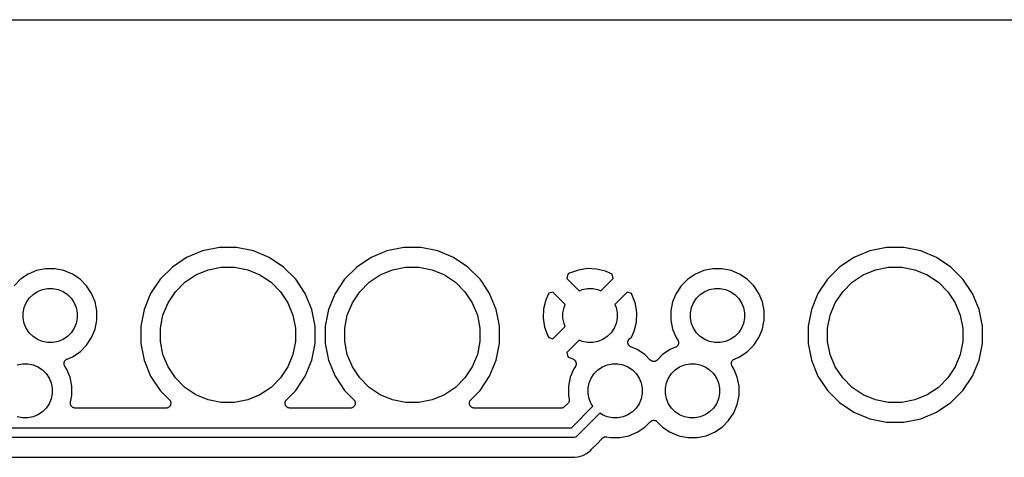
# Model space of a CAD drawing. Extents: x 3.21 to 7.18, y -3.5 to -0.72.
# Tile 10 of 27: x 4.27 to 5.27, y -1.17 to -0.72. Entities that reach past the tile are written whole.
import ezdxf

# ---------------------------------------------------------------- set-up
doc = ezdxf.new("R2010")
doc.units = 0
doc.header["$MEASUREMENT"] = 0
doc.layers.add('BLACK', color=7, linetype='CONTINUOUS')

msp = doc.modelspace()

# ---------------------------------------------------------------- linework, layer by layer
at = {"layer": 'BLACK', "linetype": 'CONTINUOUS'}
for p, q in [((3.21098, -0.72098), (7.17402, -0.72098)), ((4.46931, -0.9531), (4.45213, -0.95652)), ((4.48682, -0.9531), (4.46931, -0.9531)), ((4.50399, -0.95652), (4.48682, -0.9531)), ((4.65718, -0.9531), (4.64001, -0.95652)), ((4.67469, -0.9531), (4.65718, -0.9531)), ((4.69187, -0.95652), (4.67469, -0.9531)), ((5.14931, -0.9531), (5.13213, -0.95652)), ((5.16682, -0.9531), (5.14931, -0.9531)), ((5.18399, -0.95652), (5.16682, -0.9531)), ((4.43595, -0.96322), (4.42139, -0.97295)), ((4.45213, -0.95652), (4.43595, -0.96322)), ((4.52017, -0.96322), (4.50399, -0.95652)), ((4.53473, -0.97295), (4.52017, -0.96322)), ((4.62383, -0.96322), (4.60927, -0.97295)), ((4.64001, -0.95652), (4.62383, -0.96322)), ((4.70805, -0.96322), (4.69187, -0.95652)), ((4.72261, -0.97295), (4.70805, -0.96322)), ((5.11595, -0.96322), (5.10139, -0.97295)), ((5.13213, -0.95652), (5.11595, -0.96322)), ((5.20017, -0.96322), (5.18399, -0.95652)), ((5.21473, -0.97295), (5.20017, -0.96322)), ((4.42139, -0.97295), (4.40901, -0.98533)), ((4.45797, -0.97575), (4.47128, -0.9731)), ((4.47128, -0.9731), (4.48485, -0.9731)), ((4.48485, -0.9731), (4.49816, -0.97575)), ((4.54711, -0.98533), (4.53473, -0.97295)), ((4.60927, -0.97295), (4.59689, -0.98533)), ((4.64584, -0.97575), (4.65915, -0.9731)), ((4.65915, -0.9731), (4.67272, -0.9731)), ((4.67272, -0.9731), (4.68603, -0.97575)), ((4.73499, -0.98533), (4.72261, -0.97295)), ((5.10139, -0.97295), (5.08901, -0.98533)), ((5.13797, -0.97575), (5.15128, -0.9731)), ((5.15128, -0.9731), (5.16485, -0.9731)), ((5.16485, -0.9731), (5.17816, -0.97575)), ((5.22711, -0.98533), (5.21473, -0.97295)), ((4.27443, -0.98017), (4.26664, -0.98537)), ((4.28309, -0.97658), (4.27443, -0.98017)), ((4.29228, -0.97476), (4.28309, -0.97658)), ((4.30164, -0.97476), (4.29228, -0.97476)), ((4.31083, -0.97658), (4.30164, -0.97476)), ((4.31949, -0.98017), (4.31083, -0.97658)), ((4.32728, -0.98537), (4.31949, -0.98017)), ((4.43414, -0.98848), (4.44543, -0.98094)), ((4.44543, -0.98094), (4.45797, -0.97575)), ((4.49816, -0.97575), (4.5107, -0.98094)), ((4.5107, -0.98094), (4.52198, -0.98848)), ((4.62202, -0.98848), (4.6333, -0.98094)), ((4.6333, -0.98094), (4.64584, -0.97575)), ((4.68603, -0.97575), (4.69857, -0.98094)), ((4.69857, -0.98094), (4.70986, -0.98848)), ((4.82448, -0.98021), (4.82339, -0.98452)), ((4.8262, -0.9793), (4.82448, -0.98021)), ((4.83513, -0.97603), (4.8262, -0.9793)), ((4.84439, -0.9746), (4.83513, -0.97603)), ((4.85375, -0.975), (4.84439, -0.9746)), ((4.86285, -0.97722), (4.85375, -0.975)), ((4.86964, -0.98037), (4.86285, -0.97722)), ((4.87069, -0.98452), (4.86964, -0.98037)), ((4.95443, -0.98017), (4.94664, -0.98537)), ((4.96309, -0.97658), (4.95443, -0.98017)), ((4.97228, -0.97476), (4.96309, -0.97658)), ((4.98164, -0.97476), (4.97228, -0.97476)), ((4.99083, -0.97658), (4.98164, -0.97476)), ((4.99949, -0.98017), (4.99083, -0.97658)), ((5.00728, -0.98537), (4.99949, -0.98017)), ((5.11414, -0.98848), (5.12543, -0.98094)), ((5.12543, -0.98094), (5.13797, -0.97575)), ((5.17816, -0.97575), (5.1907, -0.98094)), ((5.1907, -0.98094), (5.20198, -0.98848)), ((4.26664, -0.98537), (4.26002, -0.992)), ((4.3339, -0.992), (4.32728, -0.98537)), ((4.33911, -0.99979), (4.3339, -0.992)), ((4.40901, -0.98533), (4.39928, -0.99989)), ((4.42455, -0.99808), (4.43414, -0.98848)), ((4.52198, -0.98848), (4.53158, -0.99808)), ((4.55684, -0.99989), (4.54711, -0.98533)), ((4.59689, -0.98533), (4.58716, -0.99989)), ((4.61242, -0.99808), (4.62202, -0.98848)), ((4.70986, -0.98848), (4.71945, -0.99808)), ((4.73732, -0.98882), (4.73499, -0.98533)), ((4.74472, -0.99989), (4.73732, -0.98882)), ((4.73732, -0.98882), (4.73732, -0.98882)), ((4.82339, -0.98452), (4.83595, -0.99708)), ((4.85813, -0.99708), (4.87069, -0.98452)), ((4.94002, -0.992), (4.93481, -0.99979)), ((4.94664, -0.98537), (4.94002, -0.992)), ((5.0139, -0.992), (5.00728, -0.98537)), ((5.01911, -0.99979), (5.0139, -0.992)), ((5.08901, -0.98533), (5.07928, -0.99989)), ((5.10455, -0.99808), (5.11414, -0.98848)), ((5.20198, -0.98848), (5.21158, -0.99808)), ((5.23684, -0.99989), (5.22711, -0.98533)), ((4.27555, -1.00475), (4.27939, -1.00091)), ((4.27939, -1.00091), (4.28391, -0.99789)), ((4.28391, -0.99789), (4.28892, -0.99582)), ((4.28892, -0.99582), (4.29425, -0.99476)), ((4.29425, -0.99476), (4.29967, -0.99476)), ((4.29967, -0.99476), (4.305, -0.99582)), ((4.305, -0.99582), (4.31001, -0.99789)), ((4.31001, -0.99789), (4.31453, -1.00091)), ((4.31453, -1.00091), (4.31837, -1.00475)), ((4.34269, -1.00844), (4.33911, -0.99979)), ((4.39928, -0.99989), (4.39258, -1.01607)), ((4.41701, -1.00936), (4.42455, -0.99808)), ((4.53158, -0.99808), (4.53912, -1.00936)), ((4.56354, -1.01607), (4.55684, -0.99989)), ((4.58716, -0.99989), (4.58046, -1.01607)), ((4.60488, -1.00936), (4.61242, -0.99808)), ((4.71945, -0.99808), (4.72699, -1.00936)), ((4.75142, -1.01607), (4.74472, -0.99989)), ((4.8051, -0.99972), (4.80194, -1.00651)), ((4.80924, -0.99866), (4.8051, -0.99972)), ((4.8218, -1.01122), (4.80924, -0.99866)), ((4.83595, -0.99708), (4.839, -0.99582)), ((4.839, -0.99582), (4.84433, -0.99476)), ((4.84433, -0.99476), (4.84975, -0.99476)), ((4.84975, -0.99476), (4.85508, -0.99582)), ((4.85508, -0.99582), (4.85813, -0.99708)), ((4.88483, -0.99866), (4.87227, -1.01122)), ((4.88914, -0.99976), (4.88483, -0.99866)), ((4.89006, -1.00147), (4.88914, -0.99976)), ((4.89332, -1.0104), (4.89006, -1.00147)), ((4.93481, -0.99979), (4.93123, -1.00844)), ((4.95555, -1.00475), (4.95939, -1.00091)), ((4.95939, -1.00091), (4.96391, -0.99789)), ((4.96391, -0.99789), (4.96892, -0.99582)), ((4.96892, -0.99582), (4.97425, -0.99476)), ((4.97425, -0.99476), (4.97967, -0.99476)), ((4.97967, -0.99476), (4.985, -0.99582)), ((4.985, -0.99582), (4.99001, -0.99789)), ((4.99001, -0.99789), (4.99453, -1.00091)), ((4.99453, -1.00091), (4.99837, -1.00475)), ((5.02269, -1.00844), (5.01911, -0.99979)), ((5.07928, -0.99989), (5.07258, -1.01607)), ((5.09701, -1.00936), (5.10455, -0.99808)), ((5.21158, -0.99808), (5.21912, -1.00936)), ((5.24354, -1.01607), (5.23684, -0.99989)), ((4.27046, -1.01428), (4.27254, -1.00926)), ((4.27254, -1.00926), (4.27555, -1.00475)), ((4.31837, -1.00475), (4.32138, -1.00926)), ((4.32138, -1.00926), (4.32346, -1.01428)), ((4.34452, -1.01763), (4.34269, -1.00844)), ((4.41181, -1.0219), (4.41701, -1.00936)), ((4.53912, -1.00936), (4.54431, -1.0219)), ((4.59969, -1.0219), (4.60488, -1.00936)), ((4.72699, -1.00936), (4.73219, -1.0219)), ((4.80194, -1.00651), (4.79972, -1.01561)), ((4.82054, -1.01428), (4.8218, -1.01122)), ((4.87227, -1.01122), (4.87354, -1.01428)), ((4.89475, -1.01966), (4.89332, -1.0104)), ((4.93123, -1.00844), (4.9294, -1.01763)), ((4.95046, -1.01428), (4.95254, -1.00926)), ((4.95254, -1.00926), (4.95555, -1.00475)), ((4.99837, -1.00475), (5.00138, -1.00926)), ((5.00138, -1.00926), (5.00346, -1.01428)), ((5.02452, -1.01763), (5.02269, -1.00844)), ((5.09181, -1.0219), (5.09701, -1.00936)), ((5.21912, -1.00936), (5.22431, -1.0219)), ((4.2694, -1.0196), (4.27046, -1.01428)), ((4.2694, -1.02503), (4.2694, -1.0196)), ((4.32346, -1.01428), (4.32452, -1.0196)), ((4.32452, -1.0196), (4.32452, -1.02503)), ((4.34452, -1.027), (4.34452, -1.01763)), ((4.39258, -1.01607), (4.38917, -1.03324)), ((4.40917, -1.03521), (4.41181, -1.0219)), ((4.54431, -1.0219), (4.54696, -1.03521)), ((4.56696, -1.03324), (4.56354, -1.01607)), ((4.58046, -1.01607), (4.57704, -1.03324)), ((4.59704, -1.03521), (4.59969, -1.0219)), ((4.73219, -1.0219), (4.73483, -1.03521)), ((4.75344, -1.02622), (4.75142, -1.01607)), ((4.79972, -1.01561), (4.79932, -1.02497)), ((4.81948, -1.0196), (4.82054, -1.01428)), ((4.81948, -1.02503), (4.81948, -1.0196)), ((4.87354, -1.01428), (4.8746, -1.0196)), ((4.8746, -1.0196), (4.8746, -1.02503)), ((4.89436, -1.02902), (4.89475, -1.01966)), ((4.9294, -1.01763), (4.9294, -1.027)), ((4.9494, -1.0196), (4.95046, -1.01428)), ((4.9494, -1.02503), (4.9494, -1.0196)), ((5.00346, -1.01428), (5.00452, -1.0196)), ((5.00452, -1.0196), (5.00452, -1.02503)), ((5.02452, -1.027), (5.02452, -1.01763)), ((5.07258, -1.01607), (5.06917, -1.03324)), ((5.08917, -1.03521), (5.09181, -1.0219)), ((5.22431, -1.0219), (5.22696, -1.03521)), ((5.24696, -1.03324), (5.24354, -1.01607)), ((4.27046, -1.03035), (4.2694, -1.02503)), ((4.27254, -1.03537), (4.27046, -1.03035)), ((4.32346, -1.03035), (4.32138, -1.03537)), ((4.32452, -1.02503), (4.32346, -1.03035)), ((4.34269, -1.03619), (4.34452, -1.027)), ((4.38917, -1.03324), (4.38917, -1.05076)), ((4.56696, -1.05076), (4.56696, -1.03324)), ((4.57704, -1.03324), (4.57704, -1.05076)), ((4.75483, -1.03324), (4.75344, -1.02622)), ((4.75483, -1.05076), (4.75483, -1.03324)), ((4.79932, -1.02497), (4.80076, -1.03423)), ((4.80924, -1.04597), (4.8218, -1.03341)), ((4.82054, -1.03035), (4.81948, -1.02503)), ((4.8218, -1.03341), (4.82054, -1.03035)), ((4.87354, -1.03035), (4.87146, -1.03537)), ((4.8746, -1.02503), (4.87354, -1.03035)), ((4.89214, -1.03812), (4.89436, -1.02902)), ((4.9294, -1.027), (4.93123, -1.03619)), ((4.95046, -1.03035), (4.9494, -1.02503)), ((4.95254, -1.03537), (4.95046, -1.03035)), ((5.00346, -1.03035), (5.00138, -1.03537)), ((5.00452, -1.02503), (5.00346, -1.03035)), ((5.02269, -1.03619), (5.02357, -1.03178)), ((5.02357, -1.03178), (5.02452, -1.027)), ((5.02357, -1.03178), (5.02357, -1.03178)), ((5.06917, -1.03324), (5.06917, -1.05076)), ((5.24696, -1.05076), (5.24696, -1.03324)), ((4.27555, -1.03988), (4.27254, -1.03537)), ((4.27939, -1.04372), (4.27555, -1.03988)), ((4.31837, -1.03988), (4.31453, -1.04372)), ((4.32138, -1.03537), (4.31837, -1.03988)), ((4.33911, -1.04484), (4.34269, -1.03619)), ((4.40917, -1.04879), (4.40917, -1.03521)), ((4.54696, -1.03521), (4.54696, -1.04879)), ((4.59704, -1.04879), (4.59704, -1.03521)), ((4.73483, -1.03521), (4.73483, -1.04879)), ((4.80076, -1.03423), (4.80402, -1.04316)), ((4.80402, -1.04316), (4.80494, -1.04487)), ((4.86845, -1.03988), (4.86461, -1.04372)), ((4.87146, -1.03537), (4.86845, -1.03988)), ((4.88896, -1.04496), (4.89214, -1.03812)), ((4.93123, -1.03619), (4.93481, -1.04484)), ((4.95555, -1.03988), (4.95254, -1.03537)), ((4.95939, -1.04372), (4.95555, -1.03988)), ((4.99837, -1.03988), (4.99453, -1.04372)), ((5.00138, -1.03537), (4.99837, -1.03988)), ((5.01911, -1.04484), (5.02269, -1.03619)), ((5.08917, -1.04879), (5.08917, -1.03521)), ((5.22696, -1.03521), (5.22696, -1.04879)), ((4.28391, -1.04674), (4.27939, -1.04372)), ((4.28892, -1.04881), (4.28391, -1.04674)), ((4.29425, -1.04987), (4.28892, -1.04881)), ((4.29967, -1.04987), (4.29425, -1.04987)), ((4.305, -1.04881), (4.29967, -1.04987)), ((4.31001, -1.04674), (4.305, -1.04881)), ((4.31453, -1.04372), (4.31001, -1.04674)), ((4.32728, -1.05926), (4.3339, -1.05263)), ((4.3339, -1.05263), (4.33911, -1.04484)), ((4.38917, -1.05076), (4.39258, -1.06793)), ((4.41181, -1.0621), (4.40917, -1.04879)), ((4.54696, -1.04879), (4.54431, -1.0621)), ((4.56354, -1.06793), (4.56696, -1.05076)), ((4.57704, -1.05076), (4.58046, -1.06793)), ((4.59969, -1.0621), (4.59704, -1.04879)), ((4.73483, -1.04879), (4.73219, -1.0621)), ((4.75142, -1.06793), (4.75483, -1.05076)), ((4.80494, -1.04487), (4.80924, -1.04597)), ((4.83595, -1.04755), (4.82339, -1.06011)), ((4.839, -1.04881), (4.83595, -1.04755)), ((4.84433, -1.04987), (4.839, -1.04881)), ((4.84975, -1.04987), (4.84433, -1.04987)), ((4.85508, -1.04881), (4.84975, -1.04987)), ((4.86009, -1.04674), (4.85508, -1.04881)), ((4.86461, -1.04372), (4.86009, -1.04674)), ((4.88563, -1.04961), (4.88567, -1.04926)), ((4.88564, -1.04975), (4.88563, -1.04961)), ((4.88563, -1.04989), (4.88564, -1.04975)), ((4.88568, -1.05023), (4.88563, -1.04989)), ((4.88567, -1.04926), (4.88568, -1.04891)), ((4.88568, -1.04891), (4.88572, -1.04878)), ((4.88572, -1.05058), (4.88568, -1.05023)), ((4.88572, -1.04878), (4.88573, -1.04864)), ((4.88575, -1.05071), (4.88572, -1.05058)), ((4.88573, -1.04864), (4.88584, -1.0483)), ((4.88577, -1.05085), (4.88575, -1.05071)), ((4.88589, -1.05118), (4.88577, -1.05085)), ((4.88584, -1.0483), (4.88592, -1.04796)), ((4.88599, -1.05152), (4.88589, -1.05118)), ((4.88592, -1.04796), (4.88598, -1.04784)), ((4.88598, -1.04784), (4.88602, -1.04771)), ((4.88605, -1.05164), (4.88599, -1.05152)), ((4.88602, -1.04771), (4.88619, -1.0474)), ((4.8861, -1.05177), (4.88605, -1.05164)), ((4.88628, -1.05207), (4.8861, -1.05177)), ((4.88619, -1.0474), (4.88634, -1.04708)), ((4.88644, -1.05238), (4.88628, -1.05207)), ((4.88634, -1.04708), (4.88642, -1.04697)), ((4.88642, -1.04697), (4.88649, -1.04685)), ((4.88653, -1.05249), (4.88644, -1.05238)), ((4.88649, -1.04685), (4.88671, -1.04658)), ((4.8866, -1.05261), (4.88653, -1.05249)), ((4.88683, -1.05287), (4.8866, -1.05261)), ((4.88671, -1.04658), (4.88692, -1.0463)), ((4.88705, -1.05314), (4.88683, -1.05287)), ((4.88692, -1.0463), (4.88702, -1.04621)), ((4.88702, -1.04621), (4.88711, -1.0461)), ((4.88716, -1.05323), (4.88705, -1.05314)), ((4.88711, -1.0461), (4.88738, -1.04588)), ((4.88725, -1.05334), (4.88716, -1.05323)), ((4.88753, -1.05355), (4.88725, -1.05334)), ((4.88738, -1.04588), (4.88764, -1.04564)), ((4.8878, -1.05377), (4.88753, -1.05355)), ((4.88764, -1.04564), (4.88776, -1.04557)), ((4.88776, -1.04557), (4.88787, -1.04548)), ((4.88787, -1.04548), (4.88818, -1.04532)), ((4.88818, -1.04532), (4.88848, -1.04514)), ((4.88848, -1.04514), (4.88861, -1.04509)), ((4.88861, -1.04509), (4.88873, -1.04503)), ((4.88873, -1.04503), (4.88896, -1.04496)), ((4.93481, -1.04484), (4.93647, -1.04731)), ((4.93614, -1.05327), (4.93584, -1.05363)), ((4.93644, -1.05291), (4.93614, -1.05327)), ((4.93645, -1.05289), (4.93644, -1.05291)), ((4.93646, -1.05288), (4.93645, -1.05289)), ((4.93668, -1.05246), (4.93646, -1.05288)), ((4.93647, -1.04731), (4.93649, -1.04735)), ((4.93649, -1.04735), (4.93649, -1.04735)), ((4.93649, -1.04735), (4.93649, -1.04735)), ((4.93649, -1.04735), (4.9365, -1.04737)), ((4.9365, -1.04737), (4.93672, -1.0478)), ((4.93691, -1.05205), (4.93668, -1.05246)), ((4.93672, -1.0478), (4.93694, -1.04821)), ((4.93692, -1.05202), (4.93691, -1.05204)), ((4.93691, -1.05204), (4.93691, -1.05205)), ((4.93706, -1.05157), (4.93692, -1.05202)), ((4.93694, -1.04821), (4.93695, -1.04823)), ((4.93695, -1.04823), (4.93695, -1.04824)), ((4.93695, -1.04824), (4.93708, -1.04869)), ((4.9372, -1.05112), (4.93706, -1.05157)), ((4.93708, -1.04869), (4.93722, -1.04915)), ((4.93721, -1.05109), (4.9372, -1.0511)), ((4.9372, -1.0511), (4.9372, -1.05112)), ((4.93726, -1.05062), (4.93721, -1.05109)), ((4.93722, -1.04915), (4.93722, -1.04916)), ((4.93722, -1.04916), (4.93722, -1.04918)), ((4.93722, -1.04918), (4.93726, -1.04964)), ((4.93726, -1.04964), (4.93731, -1.05012)), ((4.93731, -1.05015), (4.93726, -1.05062)), ((4.93731, -1.05012), (4.93731, -1.05013)), ((4.93731, -1.05013), (4.93731, -1.05015)), ((4.96391, -1.04674), (4.95939, -1.04372)), ((4.96892, -1.04881), (4.96391, -1.04674)), ((4.97425, -1.04987), (4.96892, -1.04881)), ((4.97967, -1.04987), (4.97425, -1.04987)), ((4.985, -1.04881), (4.97967, -1.04987)), ((4.99001, -1.04674), (4.985, -1.04881)), ((4.99453, -1.04372), (4.99001, -1.04674)), ((5.00728, -1.05926), (5.0139, -1.05263)), ((5.0139, -1.05263), (5.01911, -1.04484)), ((5.06917, -1.05076), (5.07258, -1.06793)), ((5.09181, -1.0621), (5.08917, -1.04879)), ((5.22696, -1.04879), (5.22431, -1.0621)), ((5.24354, -1.06793), (5.24696, -1.05076)), ((4.31949, -1.06446), (4.32728, -1.05926)), ((4.41701, -1.07464), (4.41181, -1.0621)), ((4.54431, -1.0621), (4.53912, -1.07464)), ((4.60488, -1.07464), (4.59969, -1.0621)), ((4.73219, -1.0621), (4.72699, -1.07464)), ((4.82339, -1.06011), (4.82444, -1.06426)), ((4.88792, -1.05384), (4.8878, -1.05377)), ((4.88803, -1.05392), (4.88792, -1.05384)), ((4.88834, -1.05408), (4.88803, -1.05392)), ((4.88865, -1.05424), (4.88834, -1.05408)), ((4.88872, -1.05427), (4.88865, -1.05424)), ((4.89516, -1.05694), (4.88872, -1.05427)), ((4.90295, -1.06215), (4.89516, -1.05694)), ((4.90846, -1.06766), (4.90295, -1.06215)), ((4.92105, -1.06215), (4.91554, -1.06766)), ((4.92884, -1.05694), (4.92105, -1.06215)), ((4.93422, -1.05471), (4.92884, -1.05694)), ((4.93464, -1.05449), (4.93422, -1.05471)), ((4.93506, -1.05427), (4.93464, -1.05449)), ((4.93507, -1.05426), (4.93506, -1.05427)), ((4.93508, -1.05425), (4.93507, -1.05426)), ((4.93545, -1.05395), (4.93508, -1.05425)), ((4.93582, -1.05366), (4.93545, -1.05395)), ((4.93583, -1.05364), (4.93582, -1.05366)), ((4.93584, -1.05363), (4.93583, -1.05364)), ((4.99949, -1.06446), (5.00728, -1.05926)), ((5.09701, -1.07464), (5.09181, -1.0621)), ((5.22431, -1.0621), (5.21912, -1.07464)), ((4.26333, -1.07259), (4.26866, -1.07153)), ((4.26866, -1.07153), (4.27408, -1.07153)), ((4.27408, -1.07153), (4.27941, -1.07259)), ((4.27941, -1.07259), (4.28442, -1.07466)), ((4.31102, -1.07125), (4.31107, -1.07078)), ((4.31102, -1.07127), (4.31102, -1.07125)), ((4.31102, -1.07128), (4.31102, -1.07127)), ((4.31107, -1.07175), (4.31102, -1.07128)), ((4.31107, -1.07078), (4.31112, -1.07031)), ((4.31111, -1.07222), (4.31107, -1.07175)), ((4.31111, -1.07224), (4.31111, -1.07222)), ((4.31111, -1.07225), (4.31111, -1.07224)), ((4.31125, -1.07271), (4.31111, -1.07225)), ((4.31112, -1.07031), (4.31113, -1.0703)), ((4.31113, -1.07028), (4.31127, -1.06983)), ((4.31113, -1.0703), (4.31113, -1.07028)), ((4.31138, -1.07316), (4.31125, -1.07271)), ((4.31127, -1.06983), (4.31141, -1.06938)), ((4.31138, -1.07318), (4.31138, -1.07316)), ((4.31139, -1.07319), (4.31138, -1.07318)), ((4.31161, -1.07361), (4.31139, -1.07319)), ((4.31141, -1.06938), (4.31142, -1.06937)), ((4.31142, -1.06935), (4.31165, -1.06894)), ((4.31142, -1.06937), (4.31142, -1.06935)), ((4.31183, -1.07403), (4.31161, -1.07361)), ((4.31165, -1.06894), (4.31187, -1.06852)), ((4.31187, -1.06852), (4.31188, -1.06851)), ((4.31188, -1.06851), (4.31189, -1.06849)), ((4.31189, -1.06849), (4.31219, -1.06814)), ((4.31219, -1.06814), (4.31249, -1.06777)), ((4.31249, -1.06777), (4.3125, -1.06776)), ((4.3125, -1.06776), (4.31251, -1.06775)), ((4.31251, -1.06775), (4.31288, -1.06745)), ((4.31288, -1.06745), (4.31325, -1.06715)), ((4.31325, -1.06715), (4.31326, -1.06714)), ((4.31326, -1.06714), (4.31327, -1.06713)), ((4.31327, -1.06713), (4.31369, -1.06691)), ((4.31369, -1.06691), (4.31411, -1.06669)), ((4.31411, -1.06669), (4.31949, -1.06446)), ((4.39258, -1.06793), (4.39928, -1.08411)), ((4.55684, -1.08411), (4.56354, -1.06793)), ((4.58046, -1.06793), (4.58716, -1.08411)), ((4.74472, -1.08411), (4.75142, -1.06793)), ((4.82444, -1.06426), (4.83003, -1.06686)), ((4.83003, -1.06686), (4.8301, -1.06689)), ((4.8301, -1.06689), (4.83041, -1.06708)), ((4.83041, -1.06708), (4.83073, -1.06725)), ((4.83073, -1.06725), (4.83082, -1.06733)), ((4.83082, -1.06733), (4.83093, -1.06739)), ((4.83093, -1.06739), (4.8312, -1.06764)), ((4.8312, -1.06764), (4.83148, -1.06788)), ((4.83148, -1.06788), (4.83156, -1.06797)), ((4.83156, -1.06797), (4.83165, -1.06805)), ((4.83165, -1.06805), (4.83186, -1.06835)), ((4.83186, -1.06835), (4.8321, -1.06863)), ((4.8321, -1.06863), (4.83215, -1.06874)), ((4.83215, -1.06874), (4.83223, -1.06884)), ((4.83223, -1.06884), (4.83238, -1.06917)), ((4.83244, -1.07353), (4.83225, -1.07384)), ((4.83238, -1.06917), (4.83255, -1.0695)), ((4.83248, -1.07342), (4.83244, -1.07353)), ((4.83254, -1.07331), (4.83248, -1.07342)), ((4.83265, -1.07296), (4.83254, -1.07331)), ((4.83255, -1.0695), (4.83259, -1.06961)), ((4.83259, -1.06961), (4.83264, -1.06972)), ((4.83264, -1.06972), (4.83273, -1.07008)), ((4.83277, -1.07261), (4.83265, -1.07296)), ((4.83273, -1.07008), (4.83283, -1.07043)), ((4.83279, -1.07249), (4.83277, -1.07261)), ((4.83283, -1.07237), (4.83279, -1.07249)), ((4.83283, -1.07043), (4.83284, -1.07055)), ((4.83286, -1.07201), (4.83283, -1.07237)), ((4.83284, -1.07055), (4.83287, -1.07067)), ((4.83292, -1.07165), (4.83286, -1.07201)), ((4.83287, -1.07067), (4.83289, -1.07104)), ((4.83289, -1.07104), (4.83292, -1.0714)), ((4.83292, -1.0714), (4.83291, -1.07152)), ((4.83291, -1.07152), (4.83292, -1.07165)), ((4.85958, -1.07466), (4.86459, -1.07259)), ((4.86459, -1.07259), (4.86992, -1.07153)), ((4.86992, -1.07153), (4.87534, -1.07153)), ((4.87534, -1.07153), (4.88067, -1.07259)), ((4.88067, -1.07259), (4.88568, -1.07466)), ((4.90883, -1.06796), (4.90846, -1.06766)), ((4.90919, -1.06826), (4.90883, -1.06796)), ((4.90921, -1.06827), (4.90919, -1.06826)), ((4.90922, -1.06828), (4.90921, -1.06827)), ((4.90963, -1.0685), (4.90922, -1.06828)), ((4.91005, -1.06873), (4.90963, -1.0685)), ((4.91006, -1.06873), (4.91005, -1.06873)), ((4.91008, -1.06874), (4.91006, -1.06873)), ((4.91053, -1.06888), (4.91008, -1.06874)), ((4.91098, -1.06902), (4.91053, -1.06888)), ((4.91099, -1.06902), (4.91098, -1.06902)), ((4.91101, -1.06903), (4.91099, -1.06902)), ((4.91148, -1.06908), (4.91101, -1.06903)), ((4.91195, -1.06913), (4.91148, -1.06908)), ((4.91197, -1.06913), (4.91195, -1.06913)), ((4.91198, -1.06913), (4.91197, -1.06913)), ((4.91245, -1.06908), (4.91198, -1.06913)), ((4.91292, -1.06904), (4.91245, -1.06908)), ((4.91294, -1.06904), (4.91292, -1.06904)), ((4.91295, -1.06904), (4.91294, -1.06904)), ((4.9134, -1.0689), (4.91295, -1.06904)), ((4.91386, -1.06877), (4.9134, -1.0689)), ((4.91387, -1.06876), (4.91386, -1.06877)), ((4.91389, -1.06876), (4.91387, -1.06876)), ((4.9143, -1.06854), (4.91389, -1.06876)), ((4.91472, -1.06832), (4.9143, -1.06854)), ((4.91474, -1.06831), (4.91472, -1.06832)), ((4.91475, -1.0683), (4.91474, -1.06831)), ((4.91512, -1.06801), (4.91475, -1.0683)), ((4.91549, -1.06771), (4.91512, -1.06801)), ((4.91551, -1.06769), (4.91549, -1.06771)), ((4.91554, -1.06766), (4.91551, -1.06769)), ((4.91551, -1.06769), (4.91551, -1.06769)), ((4.91551, -1.06769), (4.91551, -1.06769)), ((4.93832, -1.07466), (4.94333, -1.07259)), ((4.94333, -1.07259), (4.94866, -1.07153)), ((4.94866, -1.07153), (4.95408, -1.07153)), ((4.95408, -1.07153), (4.95941, -1.07259)), ((4.95941, -1.07259), (4.96442, -1.07466)), ((4.99102, -1.07125), (4.99107, -1.07078)), ((4.99102, -1.07127), (4.99102, -1.07125)), ((4.99102, -1.07128), (4.99102, -1.07127)), ((4.99107, -1.07175), (4.99102, -1.07128)), ((4.99107, -1.07078), (4.99112, -1.07031)), ((4.99111, -1.07222), (4.99107, -1.07175)), ((4.99111, -1.07224), (4.99111, -1.07222)), ((4.99111, -1.07225), (4.99111, -1.07224)), ((4.99125, -1.07271), (4.99111, -1.07225)), ((4.99112, -1.07031), (4.99113, -1.0703)), ((4.99113, -1.07028), (4.99127, -1.06983)), ((4.99113, -1.0703), (4.99113, -1.07028)), ((4.99138, -1.07316), (4.99125, -1.07271)), ((4.99127, -1.06983), (4.99141, -1.06938)), ((4.99138, -1.07318), (4.99138, -1.07316)), ((4.99139, -1.07319), (4.99138, -1.07318)), ((4.99161, -1.07361), (4.99139, -1.07319)), ((4.99141, -1.06938), (4.99142, -1.06937)), ((4.99142, -1.06935), (4.99165, -1.06894)), ((4.99142, -1.06937), (4.99142, -1.06935)), ((4.99183, -1.07403), (4.99161, -1.07361)), ((4.99165, -1.06894), (4.99187, -1.06852)), ((4.99187, -1.06852), (4.99188, -1.06851)), ((4.99188, -1.06851), (4.99189, -1.06849)), ((4.99189, -1.06849), (4.99219, -1.06814)), ((4.99219, -1.06814), (4.99249, -1.06777)), ((4.99249, -1.06777), (4.9925, -1.06776)), ((4.9925, -1.06776), (4.99251, -1.06775)), ((4.99251, -1.06775), (4.99288, -1.06745)), ((4.99288, -1.06745), (4.99325, -1.06715)), ((4.99325, -1.06715), (4.99326, -1.06714)), ((4.99326, -1.06714), (4.99327, -1.06713)), ((4.99327, -1.06713), (4.99369, -1.06691)), ((4.99369, -1.06691), (4.99411, -1.06669)), ((4.99411, -1.06669), (4.99949, -1.06446)), ((5.07258, -1.06793), (5.07928, -1.08411)), ((5.23684, -1.08411), (5.24354, -1.06793)), ((4.28442, -1.07466), (4.28894, -1.07768)), ((4.28894, -1.07768), (4.29278, -1.08152)), ((4.29278, -1.08152), (4.29579, -1.08603)), ((4.31184, -1.07405), (4.31183, -1.07403)), ((4.31186, -1.07409), (4.31184, -1.07405)), ((4.31184, -1.07405), (4.31184, -1.07405)), ((4.31184, -1.07405), (4.31184, -1.07405)), ((4.31352, -1.07656), (4.31186, -1.07409)), ((4.3171, -1.08521), (4.31352, -1.07656)), ((4.42455, -1.08592), (4.41701, -1.07464)), ((4.53912, -1.07464), (4.53158, -1.08592)), ((4.61242, -1.08592), (4.60488, -1.07464)), ((4.72699, -1.07464), (4.71945, -1.08592)), ((4.83048, -1.07656), (4.8269, -1.08521)), ((4.83208, -1.07417), (4.83048, -1.07656)), ((4.83225, -1.07384), (4.83208, -1.07417)), ((4.84821, -1.08603), (4.85122, -1.08152)), ((4.85122, -1.08152), (4.85506, -1.07768)), ((4.85506, -1.07768), (4.85958, -1.07466)), ((4.88568, -1.07466), (4.8902, -1.07768)), ((4.8902, -1.07768), (4.89404, -1.08152)), ((4.89404, -1.08152), (4.89705, -1.08603)), ((4.92695, -1.08603), (4.92996, -1.08152)), ((4.92996, -1.08152), (4.9338, -1.07768)), ((4.9338, -1.07768), (4.93832, -1.07466)), ((4.96442, -1.07466), (4.96894, -1.07768)), ((4.96894, -1.07768), (4.97278, -1.08152)), ((4.97278, -1.08152), (4.97579, -1.08603)), ((4.99184, -1.07405), (4.99183, -1.07403)), ((4.99186, -1.07409), (4.99184, -1.07405)), ((4.99184, -1.07405), (4.99184, -1.07405)), ((4.99184, -1.07405), (4.99184, -1.07405)), ((4.99352, -1.07656), (4.99186, -1.07409)), ((4.9971, -1.08521), (4.99352, -1.07656)), ((5.10455, -1.08592), (5.09701, -1.07464)), ((5.21912, -1.07464), (5.21158, -1.08592)), ((4.29579, -1.08603), (4.29787, -1.09105)), ((4.29787, -1.09105), (4.29893, -1.09637)), ((4.31893, -1.0944), (4.3171, -1.08521)), ((4.39928, -1.08411), (4.40901, -1.09867)), ((4.43414, -1.09552), (4.42455, -1.08592)), ((4.53158, -1.08592), (4.52198, -1.09552)), ((4.54711, -1.09867), (4.55684, -1.08411)), ((4.58716, -1.08411), (4.59689, -1.09867)), ((4.62202, -1.09552), (4.61242, -1.08592)), ((4.71945, -1.08592), (4.70986, -1.09552)), ((4.73499, -1.09867), (4.74472, -1.08411)), ((4.8269, -1.08521), (4.82507, -1.0944)), ((4.84507, -1.09637), (4.84613, -1.09105)), ((4.84613, -1.09105), (4.84821, -1.08603)), ((4.89705, -1.08603), (4.89913, -1.09105)), ((4.89913, -1.09105), (4.90019, -1.09637)), ((4.92381, -1.09637), (4.92487, -1.09105)), ((4.92487, -1.09105), (4.92695, -1.08603)), ((4.97579, -1.08603), (4.97787, -1.09105)), ((4.97787, -1.09105), (4.97893, -1.09637)), ((4.99893, -1.0944), (4.9971, -1.08521)), ((5.07928, -1.08411), (5.08901, -1.09867)), ((5.11414, -1.09552), (5.10455, -1.08592)), ((5.21158, -1.08592), (5.20198, -1.09552)), ((5.22711, -1.09867), (5.23684, -1.08411)), ((4.29893, -1.1018), (4.29787, -1.10713)), ((4.29893, -1.09637), (4.29893, -1.1018)), ((4.31893, -1.10377), (4.31893, -1.0944)), ((4.40901, -1.09867), (4.41845, -1.10811)), ((4.44543, -1.10306), (4.43414, -1.09552)), ((4.45797, -1.10825), (4.44543, -1.10306)), ((4.5107, -1.10306), (4.49816, -1.10825)), ((4.52198, -1.09552), (4.5107, -1.10306)), ((4.53767, -1.10811), (4.54711, -1.09867)), ((4.59689, -1.09867), (4.60633, -1.10811)), ((4.6333, -1.10306), (4.62202, -1.09552)), ((4.64584, -1.10825), (4.6333, -1.10306)), ((4.69857, -1.10306), (4.68603, -1.10825)), ((4.70986, -1.09552), (4.69857, -1.10306)), ((4.72555, -1.10811), (4.73499, -1.09867)), ((4.82507, -1.0944), (4.82507, -1.10377)), ((4.84507, -1.1018), (4.84507, -1.09637)), ((4.84613, -1.10713), (4.84507, -1.1018)), ((4.90019, -1.1018), (4.89913, -1.10713)), ((4.90019, -1.09637), (4.90019, -1.1018)), ((4.92381, -1.1018), (4.92381, -1.09637)), ((4.92487, -1.10713), (4.92381, -1.1018)), ((4.97893, -1.1018), (4.97787, -1.10713)), ((4.97893, -1.09637), (4.97893, -1.1018)), ((4.99893, -1.10377), (4.99893, -1.0944)), ((5.08901, -1.09867), (5.10139, -1.11105)), ((5.12543, -1.10306), (5.11414, -1.09552)), ((5.13797, -1.10825), (5.12543, -1.10306)), ((5.1907, -1.10306), (5.17816, -1.10825)), ((5.20198, -1.09552), (5.1907, -1.10306)), ((5.21473, -1.11105), (5.22711, -1.09867)), ((4.29579, -1.11214), (4.29278, -1.11665)), ((4.29787, -1.10713), (4.29579, -1.11214)), ((4.31746, -1.11161), (4.31751, -1.11114)), ((4.31746, -1.11163), (4.31746, -1.11161)), ((4.31746, -1.11164), (4.31746, -1.11163)), ((4.31751, -1.11211), (4.31746, -1.11164)), ((4.31751, -1.11114), (4.31756, -1.11067)), ((4.31755, -1.11258), (4.31751, -1.11211)), ((4.31755, -1.1126), (4.31755, -1.11258)), ((4.31755, -1.11261), (4.31755, -1.1126)), ((4.31769, -1.11307), (4.31755, -1.11261)), ((4.31756, -1.11067), (4.31893, -1.10377)), ((4.31782, -1.11352), (4.31769, -1.11307)), ((4.31783, -1.11353), (4.31782, -1.11352)), ((4.31784, -1.11355), (4.31783, -1.11353)), ((4.31806, -1.11396), (4.31784, -1.11355)), ((4.41845, -1.10811), (4.41849, -1.10815)), ((4.41849, -1.10815), (4.41849, -1.10815)), ((4.41849, -1.10815), (4.41849, -1.10815)), ((4.41849, -1.10815), (4.4185, -1.10816)), ((4.4185, -1.10816), (4.4188, -1.10853)), ((4.4188, -1.10853), (4.4191, -1.10891)), ((4.4191, -1.10891), (4.41911, -1.10892)), ((4.41911, -1.10892), (4.41911, -1.10892)), ((4.41911, -1.10892), (4.41933, -1.10935)), ((4.41952, -1.1136), (4.41929, -1.11402)), ((4.41933, -1.10935), (4.41955, -1.10977)), ((4.41953, -1.11358), (4.41952, -1.11359)), ((4.41952, -1.11359), (4.41952, -1.1136)), ((4.41967, -1.11312), (4.41953, -1.11358)), ((4.41955, -1.10977), (4.41956, -1.10978)), ((4.41956, -1.10978), (4.41956, -1.10979)), ((4.41956, -1.10979), (4.41969, -1.11025)), ((4.41981, -1.11267), (4.41967, -1.11312)), ((4.41969, -1.11025), (4.41983, -1.11071)), ((4.41982, -1.11265), (4.41981, -1.11266)), ((4.41981, -1.11266), (4.41981, -1.11267)), ((4.41987, -1.11217), (4.41982, -1.11265)), ((4.41983, -1.11071), (4.41983, -1.11072)), ((4.41983, -1.11072), (4.41983, -1.11073)), ((4.41983, -1.11073), (4.41987, -1.11121)), ((4.41987, -1.11121), (4.41992, -1.11168)), ((4.41992, -1.1117), (4.41987, -1.11217)), ((4.41992, -1.11168), (4.41992, -1.11169)), ((4.41992, -1.11169), (4.41992, -1.1117)), ((4.47128, -1.1109), (4.45797, -1.10825)), ((4.48485, -1.1109), (4.47128, -1.1109)), ((4.49816, -1.10825), (4.48485, -1.1109)), ((4.53621, -1.11161), (4.53626, -1.11114)), ((4.53621, -1.11162), (4.53621, -1.11161)), ((4.53621, -1.11163), (4.53621, -1.11162)), ((4.53625, -1.1121), (4.53621, -1.11163)), ((4.5363, -1.11258), (4.53625, -1.1121)), ((4.53626, -1.11114), (4.53631, -1.11066)), ((4.5363, -1.11259), (4.5363, -1.11258)), ((4.5363, -1.1126), (4.5363, -1.11259)), ((4.53644, -1.11306), (4.5363, -1.1126)), ((4.53631, -1.11064), (4.53645, -1.11018)), ((4.53631, -1.11065), (4.53631, -1.11064)), ((4.53631, -1.11066), (4.53631, -1.11065)), ((4.53657, -1.11352), (4.53644, -1.11306)), ((4.53645, -1.11018), (4.53659, -1.10972)), ((4.53658, -1.11353), (4.53657, -1.11352)), ((4.5368, -1.11396), (4.53658, -1.11353)), ((4.53658, -1.11353), (4.53658, -1.11353)), ((4.53659, -1.10972), (4.5366, -1.10972)), ((4.5366, -1.10971), (4.53683, -1.10928)), ((4.5366, -1.10972), (4.5366, -1.10971)), ((4.53683, -1.10928), (4.53705, -1.10886)), ((4.53705, -1.10886), (4.53706, -1.10886)), ((4.53706, -1.10885), (4.53737, -1.10848)), ((4.53706, -1.10886), (4.53706, -1.10885)), ((4.53737, -1.10848), (4.53767, -1.10811)), ((4.60633, -1.10811), (4.60636, -1.10815)), ((4.60636, -1.10815), (4.60636, -1.10815)), ((4.60636, -1.10815), (4.60636, -1.10815)), ((4.60636, -1.10815), (4.60638, -1.10816)), ((4.60638, -1.10816), (4.60667, -1.10853)), ((4.60667, -1.10853), (4.60698, -1.10891)), ((4.60698, -1.10891), (4.60698, -1.10892)), ((4.60698, -1.10892), (4.60698, -1.10892)), ((4.60698, -1.10892), (4.60721, -1.10935)), ((4.60739, -1.1136), (4.60717, -1.11402)), ((4.60721, -1.10935), (4.60743, -1.10977)), ((4.6074, -1.11359), (4.60739, -1.1136)), ((4.60754, -1.11312), (4.6074, -1.11358)), ((4.6074, -1.11358), (4.6074, -1.11359)), ((4.60743, -1.10977), (4.60743, -1.10978)), ((4.60743, -1.10978), (4.60743, -1.10979)), ((4.60743, -1.10979), (4.60757, -1.11025)), ((4.60769, -1.11267), (4.60754, -1.11312)), ((4.60757, -1.11025), (4.6077, -1.11071)), ((4.60774, -1.11217), (4.60769, -1.11265)), ((4.60769, -1.11265), (4.60769, -1.11266)), ((4.60769, -1.11266), (4.60769, -1.11267)), ((4.6077, -1.11071), (4.6077, -1.11072)), ((4.6077, -1.11072), (4.60771, -1.11073)), ((4.60771, -1.11073), (4.60775, -1.11121)), ((4.60779, -1.1117), (4.60774, -1.11217)), ((4.60775, -1.11121), (4.60779, -1.11168)), ((4.60779, -1.11168), (4.60779, -1.11169)), ((4.60779, -1.11169), (4.60779, -1.1117)), ((4.65915, -1.1109), (4.64584, -1.10825)), ((4.67272, -1.1109), (4.65915, -1.1109)), ((4.68603, -1.10825), (4.67272, -1.1109)), ((4.72408, -1.11161), (4.72413, -1.11114)), ((4.72408, -1.11162), (4.72408, -1.11161)), ((4.72408, -1.11163), (4.72408, -1.11162)), ((4.72413, -1.1121), (4.72408, -1.11163)), ((4.72413, -1.11114), (4.72418, -1.11066)), ((4.72417, -1.11258), (4.72413, -1.1121)), ((4.72417, -1.11259), (4.72417, -1.11258)), ((4.72417, -1.1126), (4.72417, -1.11259)), ((4.72431, -1.11306), (4.72417, -1.1126)), ((4.72418, -1.11064), (4.72433, -1.11018)), ((4.72418, -1.11065), (4.72418, -1.11064)), ((4.72418, -1.11066), (4.72418, -1.11065)), ((4.72445, -1.11352), (4.72431, -1.11306)), ((4.72433, -1.11018), (4.72447, -1.10972)), ((4.72445, -1.11353), (4.72445, -1.11352)), ((4.72468, -1.11396), (4.72445, -1.11353)), ((4.72445, -1.11353), (4.72445, -1.11353)), ((4.72447, -1.10971), (4.72471, -1.10928)), ((4.72447, -1.10972), (4.72447, -1.10971)), ((4.72447, -1.10972), (4.72447, -1.10972)), ((4.72471, -1.10928), (4.72493, -1.10886)), ((4.72493, -1.10886), (4.72494, -1.10885)), ((4.72493, -1.10886), (4.72493, -1.10886)), ((4.72494, -1.10885), (4.72524, -1.10848)), ((4.72524, -1.10848), (4.72555, -1.10811)), ((4.82443, -1.11193), (4.82118, -1.11518)), ((4.82472, -1.11157), (4.82443, -1.11193)), ((4.82502, -1.11122), (4.82472, -1.11157)), ((4.82503, -1.1112), (4.82502, -1.11122)), ((4.82505, -1.11118), (4.82503, -1.1112)), ((4.82527, -1.11077), (4.82505, -1.11118)), ((4.82507, -1.10377), (4.8258, -1.10742)), ((4.82549, -1.11036), (4.82527, -1.11077)), ((4.8255, -1.11034), (4.82549, -1.11036)), ((4.82551, -1.11032), (4.8255, -1.11034)), ((4.82565, -1.10987), (4.82551, -1.11032)), ((4.82578, -1.10943), (4.82565, -1.10987)), ((4.82579, -1.10941), (4.82578, -1.10943)), ((4.82584, -1.10892), (4.82579, -1.10939)), ((4.82579, -1.10939), (4.82579, -1.10941)), ((4.8258, -1.10742), (4.8258, -1.10744)), ((4.8258, -1.10744), (4.8258, -1.10744)), ((4.8258, -1.10744), (4.8258, -1.10744)), ((4.8258, -1.10744), (4.82581, -1.10749)), ((4.82581, -1.10749), (4.82585, -1.10795)), ((4.82589, -1.10846), (4.82584, -1.10892)), ((4.82585, -1.10795), (4.82589, -1.10841)), ((4.82589, -1.10841), (4.82589, -1.10844)), ((4.82589, -1.10844), (4.82589, -1.10846)), ((4.84821, -1.11214), (4.84613, -1.10713)), ((4.84993, -1.11472), (4.84821, -1.11214)), ((4.89705, -1.11214), (4.89404, -1.11665)), ((4.89913, -1.10713), (4.89705, -1.11214)), ((4.92695, -1.11214), (4.92487, -1.10713)), ((4.92996, -1.11665), (4.92695, -1.11214)), ((4.97579, -1.11214), (4.97278, -1.11665)), ((4.97787, -1.10713), (4.97579, -1.11214)), ((4.99352, -1.12161), (4.9971, -1.11296)), ((4.9971, -1.11296), (4.99893, -1.10377)), ((5.10139, -1.11105), (5.11595, -1.12078)), ((5.15128, -1.1109), (5.13797, -1.10825)), ((5.16485, -1.1109), (5.15128, -1.1109)), ((5.17816, -1.10825), (5.16485, -1.1109)), ((5.20017, -1.12078), (5.21473, -1.11105)), ((4.28442, -1.12351), (4.27941, -1.12559)), ((4.28894, -1.12049), (4.28442, -1.12351)), ((4.29278, -1.11665), (4.28894, -1.12049)), ((4.31828, -1.11438), (4.31806, -1.11396)), ((4.31829, -1.1144), (4.31828, -1.11438)), ((4.31829, -1.11441), (4.31829, -1.1144)), ((4.31859, -1.11478), (4.31829, -1.11441)), ((4.31889, -1.11514), (4.31859, -1.11478)), ((4.3189, -1.11515), (4.31889, -1.11514)), ((4.31891, -1.11517), (4.3189, -1.11515)), ((4.31928, -1.11547), (4.31891, -1.11517)), ((4.31964, -1.11577), (4.31928, -1.11547)), ((4.31965, -1.11578), (4.31964, -1.11577)), ((4.31966, -1.11579), (4.31965, -1.11578)), ((4.32008, -1.11601), (4.31966, -1.11579)), ((4.32049, -1.11624), (4.32008, -1.11601)), ((4.32051, -1.11625), (4.32049, -1.11624)), ((4.32052, -1.11625), (4.32051, -1.11625)), ((4.32097, -1.11639), (4.32052, -1.11625)), ((4.32142, -1.11654), (4.32097, -1.11639)), ((4.32144, -1.11654), (4.32142, -1.11654)), ((4.32145, -1.11654), (4.32144, -1.11654)), ((4.32192, -1.11659), (4.32145, -1.11654)), ((4.32239, -1.11665), (4.32192, -1.11659)), ((4.32242, -1.11665), (4.32239, -1.11665)), ((4.32246, -1.11665), (4.32242, -1.11665)), ((4.32242, -1.11665), (4.32242, -1.11665)), ((4.32242, -1.11665), (4.32242, -1.11665)), ((4.41492, -1.11665), (4.32246, -1.11665)), ((4.4154, -1.1166), (4.41492, -1.11665)), ((4.41587, -1.11655), (4.4154, -1.1166)), ((4.41588, -1.11655), (4.41587, -1.11655)), ((4.41589, -1.11655), (4.41588, -1.11655)), ((4.41635, -1.11641), (4.41589, -1.11655)), ((4.41681, -1.11628), (4.41635, -1.11641)), ((4.41682, -1.11627), (4.41681, -1.11627)), ((4.41681, -1.11627), (4.41681, -1.11628)), ((4.41725, -1.11604), (4.41682, -1.11627)), ((4.41767, -1.11582), (4.41725, -1.11604)), ((4.41768, -1.11581), (4.41767, -1.11582)), ((4.41805, -1.11551), (4.41768, -1.11581)), ((4.41768, -1.11581), (4.41768, -1.11581)), ((4.41843, -1.11521), (4.41805, -1.11551)), ((4.41844, -1.11519), (4.41843, -1.1152)), ((4.41843, -1.1152), (4.41843, -1.11521)), ((4.41874, -1.11483), (4.41844, -1.11519)), ((4.41905, -1.11446), (4.41874, -1.11483)), ((4.41906, -1.11445), (4.41905, -1.11446)), ((4.41929, -1.11402), (4.41906, -1.11444)), ((4.41906, -1.11444), (4.41906, -1.11445)), ((4.53702, -1.11438), (4.5368, -1.11396)), ((4.53703, -1.11439), (4.53702, -1.11438)), ((4.53703, -1.1144), (4.53703, -1.11439)), ((4.53734, -1.11477), (4.53703, -1.1144)), ((4.53764, -1.11514), (4.53734, -1.11477)), ((4.53764, -1.11515), (4.53764, -1.11514)), ((4.53765, -1.11516), (4.53764, -1.11515)), ((4.53802, -1.11547), (4.53765, -1.11516)), ((4.53838, -1.11577), (4.53802, -1.11547)), ((4.53839, -1.11578), (4.53838, -1.11577)), ((4.5384, -1.11578), (4.53839, -1.11578)), ((4.53882, -1.11601), (4.5384, -1.11578)), ((4.53924, -1.11624), (4.53882, -1.11601)), ((4.53925, -1.11624), (4.53924, -1.11624)), ((4.53925, -1.11625), (4.53925, -1.11624)), ((4.53971, -1.11639), (4.53925, -1.11625)), ((4.54017, -1.11654), (4.53971, -1.11639)), ((4.54018, -1.11654), (4.54017, -1.11654)), ((4.54019, -1.11654), (4.54018, -1.11654)), ((4.54066, -1.11659), (4.54019, -1.11654)), ((4.54114, -1.11665), (4.54066, -1.11659)), ((4.54116, -1.11665), (4.54114, -1.11665)), ((4.54121, -1.11665), (4.54116, -1.11665)), ((4.54116, -1.11665), (4.54116, -1.11665)), ((4.54116, -1.11665), (4.54116, -1.11665)), ((4.60279, -1.11665), (4.54121, -1.11665)), ((4.60327, -1.1166), (4.60279, -1.11665)), ((4.60375, -1.11655), (4.60327, -1.1166)), ((4.60376, -1.11655), (4.60375, -1.11655)), ((4.60375, -1.11655), (4.60375, -1.11655)), ((4.60422, -1.11641), (4.60376, -1.11655)), ((4.60468, -1.11628), (4.60422, -1.11641)), ((4.60469, -1.11627), (4.60468, -1.11628)), ((4.6047, -1.11627), (4.60469, -1.11627)), ((4.60512, -1.11604), (4.6047, -1.11627)), ((4.60554, -1.11582), (4.60512, -1.11604)), ((4.60555, -1.11581), (4.60554, -1.11582)), ((4.60556, -1.11581), (4.60555, -1.11581)), ((4.60593, -1.11551), (4.60556, -1.11581)), ((4.6063, -1.11521), (4.60593, -1.11551)), ((4.60631, -1.1152), (4.6063, -1.11521)), ((4.60662, -1.11483), (4.60631, -1.11519)), ((4.60631, -1.11519), (4.60631, -1.1152)), ((4.60693, -1.11446), (4.60662, -1.11483)), ((4.60694, -1.11444), (4.60693, -1.11445)), ((4.60693, -1.11445), (4.60693, -1.11446)), ((4.60717, -1.11402), (4.60694, -1.11444)), ((4.7249, -1.11438), (4.72468, -1.11396)), ((4.7249, -1.11439), (4.7249, -1.11438)), ((4.72491, -1.1144), (4.7249, -1.11439)), ((4.72521, -1.11477), (4.72491, -1.1144)), ((4.72551, -1.11514), (4.72521, -1.11477)), ((4.72552, -1.11515), (4.72551, -1.11514)), ((4.72552, -1.11516), (4.72552, -1.11515)), ((4.72589, -1.11547), (4.72552, -1.11516)), ((4.72626, -1.11577), (4.72589, -1.11547)), ((4.72627, -1.11578), (4.72626, -1.11577)), ((4.72669, -1.11601), (4.72627, -1.11578)), ((4.72627, -1.11578), (4.72627, -1.11578)), ((4.72711, -1.11624), (4.72669, -1.11601)), ((4.72712, -1.11624), (4.72711, -1.11624)), ((4.72713, -1.11625), (4.72712, -1.11624)), ((4.72758, -1.11639), (4.72713, -1.11625)), ((4.72804, -1.11654), (4.72758, -1.11639)), ((4.72805, -1.11654), (4.72804, -1.11654)), ((4.72806, -1.11654), (4.72805, -1.11654)), ((4.72853, -1.11659), (4.72806, -1.11654)), ((4.72901, -1.11665), (4.72853, -1.11659)), ((4.72903, -1.11665), (4.72901, -1.11665)), ((4.72908, -1.11665), (4.72903, -1.11665)), ((4.72903, -1.11665), (4.72903, -1.11665)), ((4.72903, -1.11665), (4.72903, -1.11665)), ((4.81764, -1.11665), (4.72908, -1.11665)), ((4.8181, -1.1166), (4.81764, -1.11665)), ((4.81856, -1.11656), (4.8181, -1.1166)), ((4.81859, -1.11655), (4.81856, -1.11656)), ((4.81862, -1.11655), (4.81859, -1.11655)), ((4.81906, -1.11642), (4.81862, -1.11655)), ((4.8195, -1.11629), (4.81906, -1.11642)), ((4.81952, -1.11628), (4.8195, -1.11629)), ((4.81955, -1.11627), (4.81952, -1.11628)), ((4.81996, -1.11605), (4.81955, -1.11627)), ((4.82037, -1.11584), (4.81996, -1.11605)), ((4.82039, -1.11582), (4.82037, -1.11584)), ((4.82041, -1.11581), (4.82039, -1.11582)), ((4.82077, -1.11552), (4.82041, -1.11581)), ((4.82113, -1.11523), (4.82077, -1.11552)), ((4.82117, -1.11519), (4.82113, -1.11523)), ((4.82118, -1.11518), (4.82117, -1.11519)), ((4.82117, -1.11519), (4.82117, -1.11519)), ((4.82117, -1.11519), (4.82117, -1.11519)), ((4.828, -1.13665), (4.84993, -1.11472)), ((4.857, -1.12179), (4.83378, -1.14501)), ((4.85958, -1.12351), (4.857, -1.12179)), ((4.86459, -1.12559), (4.85958, -1.12351)), ((4.88568, -1.12351), (4.88067, -1.12559)), ((4.8902, -1.12049), (4.88568, -1.12351)), ((4.89404, -1.11665), (4.8902, -1.12049)), ((4.9338, -1.12049), (4.92996, -1.11665)), ((4.93832, -1.12351), (4.9338, -1.12049)), ((4.94333, -1.12559), (4.93832, -1.12351)), ((4.96442, -1.12351), (4.95941, -1.12559)), ((4.96894, -1.12049), (4.96442, -1.12351)), ((4.97278, -1.11665), (4.96894, -1.12049)), ((4.98831, -1.1294), (4.99352, -1.12161)), ((5.11595, -1.12078), (5.13213, -1.12748)), ((5.18399, -1.12748), (5.20017, -1.12078)), ((4.26866, -1.12665), (4.26333, -1.12559)), ((4.27408, -1.12665), (4.26866, -1.12665)), ((4.27941, -1.12559), (4.27408, -1.12665)), ((4.86992, -1.12665), (4.86459, -1.12559)), ((4.87534, -1.12665), (4.86992, -1.12665)), ((4.88067, -1.12559), (4.87534, -1.12665)), ((4.90295, -1.13603), (4.90846, -1.13051)), ((4.90846, -1.13051), (4.90849, -1.13049)), ((4.90849, -1.13049), (4.90851, -1.13046)), ((4.90849, -1.13049), (4.90849, -1.13049)), ((4.90849, -1.13049), (4.90849, -1.13049)), ((4.90851, -1.13046), (4.90888, -1.13017)), ((4.90888, -1.13017), (4.90925, -1.12987)), ((4.90925, -1.12987), (4.90926, -1.12986)), ((4.90926, -1.12986), (4.90928, -1.12985)), ((4.90928, -1.12985), (4.9097, -1.12964)), ((4.9097, -1.12964), (4.91011, -1.12942)), ((4.91011, -1.12942), (4.91013, -1.12941)), ((4.91013, -1.12941), (4.91014, -1.1294)), ((4.91014, -1.1294), (4.9106, -1.12927)), ((4.9106, -1.12927), (4.91105, -1.12914)), ((4.91105, -1.12914), (4.91106, -1.12914)), ((4.91106, -1.12914), (4.91108, -1.12913)), ((4.91108, -1.12913), (4.91155, -1.12909)), ((4.91155, -1.12909), (4.91202, -1.12905)), ((4.91202, -1.12905), (4.91203, -1.12905)), ((4.91203, -1.12905), (4.91205, -1.12905)), ((4.91205, -1.12905), (4.91252, -1.1291)), ((4.91252, -1.1291), (4.91299, -1.12914)), ((4.91299, -1.12914), (4.91301, -1.12915)), ((4.91301, -1.12915), (4.91302, -1.12915)), ((4.91302, -1.12915), (4.91347, -1.12929)), ((4.91347, -1.12929), (4.91392, -1.12943)), ((4.91392, -1.12943), (4.91394, -1.12944)), ((4.91394, -1.12944), (4.91395, -1.12944)), ((4.91395, -1.12944), (4.91436, -1.12967)), ((4.91436, -1.12967), (4.91478, -1.12989)), ((4.91478, -1.12989), (4.9148, -1.1299)), ((4.9148, -1.1299), (4.91481, -1.12991)), ((4.91481, -1.12991), (4.91517, -1.13021)), ((4.91517, -1.13021), (4.91554, -1.13051)), ((4.91554, -1.13051), (4.92105, -1.13603)), ((4.94866, -1.12665), (4.94333, -1.12559)), ((4.95408, -1.12665), (4.94866, -1.12665)), ((4.95941, -1.12559), (4.95408, -1.12665)), ((4.98169, -1.13603), (4.98831, -1.1294)), ((5.13213, -1.12748), (5.14931, -1.1309)), ((5.14931, -1.1309), (5.16682, -1.1309)), ((5.16682, -1.1309), (5.18399, -1.12748)), ((4.25301, -1.13665), (4.828, -1.13665)), ((4.8865, -1.14482), (4.89516, -1.14123)), ((4.89516, -1.14123), (4.90295, -1.13603)), ((4.92105, -1.13603), (4.92884, -1.14123)), ((4.92884, -1.14123), (4.9375, -1.14482)), ((4.96524, -1.14482), (4.9739, -1.14123)), ((4.9739, -1.14123), (4.98169, -1.13603)), ((4.82983, -1.14665), (4.25119, -1.14665)), ((4.83007, -1.14667), (4.82983, -1.14665)), ((4.83032, -1.14665), (4.83007, -1.14667)), ((4.83105, -1.14657), (4.83032, -1.14665)), ((4.83199, -1.14629), (4.83105, -1.14657)), ((4.83286, -1.14582), (4.83199, -1.14629)), ((4.83362, -1.1452), (4.83286, -1.14582)), ((4.83378, -1.14501), (4.83362, -1.1452)), ((4.84879, -1.15828), (4.85346, -1.15362)), ((4.85346, -1.15362), (4.85978, -1.14729)), ((4.85346, -1.15362), (4.85346, -1.15362)), ((4.85978, -1.14729), (4.8598, -1.14727)), ((4.8598, -1.14727), (4.85983, -1.14724)), ((4.8598, -1.14727), (4.8598, -1.14727)), ((4.8598, -1.14727), (4.8598, -1.14727)), ((4.85983, -1.14724), (4.8602, -1.14695)), ((4.8602, -1.14695), (4.86056, -1.14666)), ((4.86056, -1.14666), (4.86058, -1.14665)), ((4.86058, -1.14665), (4.8606, -1.14663)), ((4.8606, -1.14663), (4.86101, -1.14642)), ((4.86101, -1.14642), (4.86142, -1.1462)), ((4.86142, -1.1462), (4.86144, -1.14619)), ((4.86144, -1.14619), (4.86146, -1.14618)), ((4.86146, -1.14618), (4.86191, -1.14605)), ((4.86191, -1.14605), (4.86235, -1.14592)), ((4.86235, -1.14592), (4.86238, -1.14592)), ((4.86238, -1.14592), (4.8624, -1.14591)), ((4.8624, -1.14591), (4.86286, -1.14587)), ((4.86286, -1.14587), (4.86332, -1.14582)), ((4.86332, -1.14582), (4.86335, -1.14583)), ((4.86335, -1.14583), (4.86337, -1.14582)), ((4.86337, -1.14582), (4.86383, -1.14587)), ((4.86383, -1.14587), (4.8643, -1.14592)), ((4.8643, -1.14592), (4.86795, -1.14665)), ((4.86795, -1.14665), (4.87731, -1.14665)), ((4.87731, -1.14665), (4.8865, -1.14482)), ((4.9375, -1.14482), (4.94669, -1.14665)), ((4.94669, -1.14665), (4.95605, -1.14665)), ((4.95605, -1.14665), (4.96524, -1.14482)), ((4.83968, -1.16485), (4.84403, -1.16253)), ((4.84403, -1.16253), (4.84783, -1.15941)), ((4.84783, -1.15941), (4.84846, -1.15864)), ((4.84846, -1.15864), (4.84851, -1.15859)), ((4.84851, -1.15859), (4.84866, -1.15844)), ((4.84866, -1.15844), (4.84879, -1.15828)), ((4.25242, -1.16665), (4.8286, -1.16665)), ((4.8286, -1.16665), (4.82867, -1.16665)), ((4.82867, -1.16665), (4.82888, -1.16667)), ((4.82888, -1.16667), (4.82909, -1.16667)), ((4.82909, -1.16667), (4.83007, -1.16677)), ((4.83007, -1.16677), (4.83105, -1.16667)), ((4.83105, -1.16667), (4.83106, -1.16667)), ((4.83106, -1.16667), (4.83497, -1.16628)), ((4.83497, -1.16628), (4.83968, -1.16485))]:
    msp.add_line(p, q, dxfattribs=at)

doc.saveas('drawing.dxf')
